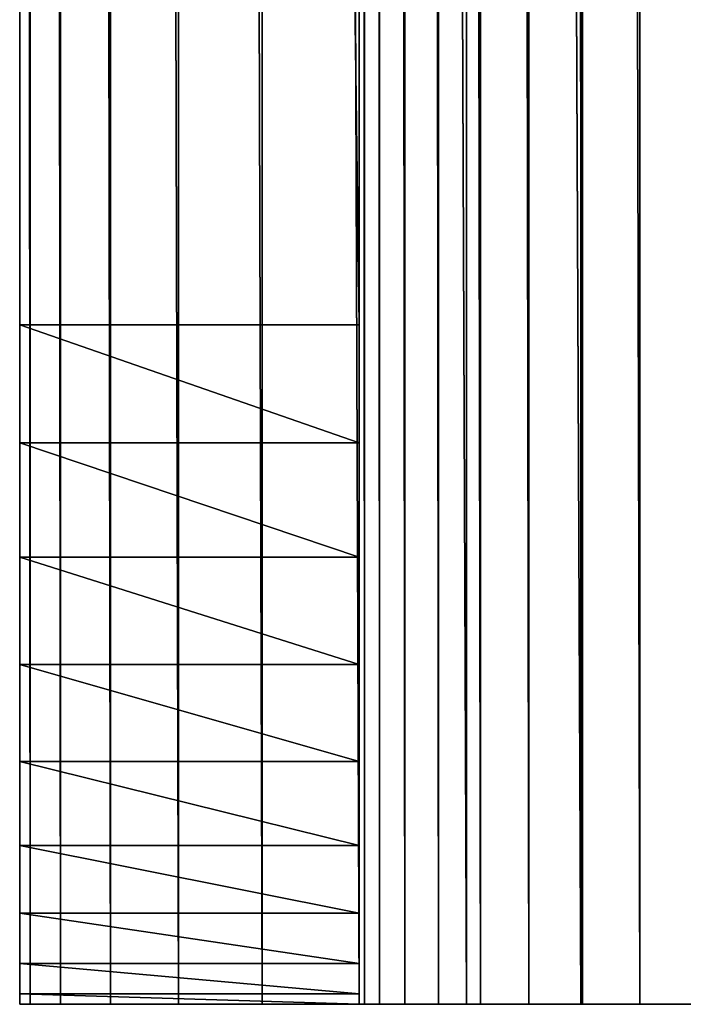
# Model space of a CAD drawing. Header units: centimetres. Extents: x 0.2 to 40.2, y 0.1 to 25.1.
# Tile 5 of 256: x 0.2 to 0.395, y 0.325 to 0.615. Entities that reach past the tile are written whole.
import ezdxf

# ---------------------------------------------------------------- set-up
doc = ezdxf.new("R2010")
doc.units = ezdxf.units.CM
doc.header["$LTSCALE"] = 2.54
doc.layers.get('0').update_dxf_attribs({"true_color": 0xff5454})

# ---------------------------------------------------------------- blocks, each defined once
blk = doc.blocks.new('P__ka _azienkowa 40cm.STL')
at = {"color": 0}
for p, q in [((0.2, 8.125, 11.73), (0.20304, 0.325, 11.76473)), ((0.2, 8.125, 11.73), (0.20304, 0.325, 11.76473)), ((0.2, 8.125, 11.73), (0.2, 0.325, 11.73)), ((0.2, 8.125, 11.73), (0.2, 0.325, 11.73)), ((0.2, 8.125, 11.73), (0.2, 0.525, 3.23)), ((0.2, 8.125, 11.73), (0.2, 0.525, 3.23)), ((0.2, 8.125, 3.43), (0.2, 0.525, 3.23)), ((0.2, 8.125, 3.43), (0.2, 0.525, 3.23)), ((0.20304, 8.125, 11.76473), (0.21206, 0.325, 11.7984)), ((0.20304, 8.125, 11.76473), (0.21206, 0.325, 11.7984)), ((0.20304, 8.125, 11.76473), (0.20304, 0.325, 11.76473)), ((0.20304, 8.125, 11.76473), (0.20304, 0.325, 11.76473)), ((0.21206, 8.125, 11.7984), (0.22679, 0.325, 11.83)), ((0.21206, 8.125, 11.7984), (0.22679, 0.325, 11.83)), ((0.21206, 8.125, 11.7984), (0.21206, 0.325, 11.7984)), ((0.21206, 8.125, 11.7984), (0.21206, 0.325, 11.7984)), ((0.22679, 8.125, 11.83), (0.24679, 0.325, 11.85856)), ((0.22679, 8.125, 11.83), (0.24679, 0.325, 11.85856)), ((0.22679, 8.125, 11.83), (0.22679, 0.325, 11.83)), ((0.22679, 8.125, 11.83), (0.22679, 0.325, 11.83)), ((0.24679, 8.125, 11.85856), (0.27144, 0.325, 11.88321)), ((0.24679, 8.125, 11.85856), (0.27144, 0.325, 11.88321)), ((0.24679, 8.125, 11.85856), (0.24679, 0.325, 11.85856)), ((0.24679, 8.125, 11.85856), (0.24679, 0.325, 11.85856)), ((0.27144, 8.125, 11.88321), (0.3, 0.325, 11.90321)), ((0.27144, 8.125, 11.88321), (0.3, 0.325, 11.90321)), ((0.27144, 8.125, 11.88321), (0.27144, 0.325, 11.88321)), ((0.27144, 8.125, 11.88321), (0.27144, 0.325, 11.88321)), ((0.3, 8.125, 11.90321), (0.3316, 0.325, 11.91794)), ((0.3, 8.125, 11.90321), (0.3316, 0.325, 11.91794)), ((0.3, 8.125, 11.90321), (0.3, 0.325, 11.90321)), ((0.3, 8.125, 11.90321), (0.3, 0.325, 11.90321)), ((0.3, 0.325, 11.73), (0.3, 8.125, 11.73)), ((0.3, 8.125, 11.73), (0.30152, 0.325, 11.74736)), ((0.3, 8.125, 11.73), (0.30152, 0.325, 11.74736)), ((0.3, 0.525, 3.23), (0.3, 8.125, 11.73)), ((0.3, 0.325, 11.73), (0.3, 8.125, 11.73)), ((0.3, 0.525, 3.23), (0.3, 8.125, 11.73)), ((0.30152, 8.125, 11.74736), (0.30152, 0.325, 11.74736)), ((0.30152, 8.125, 11.74736), (0.30152, 0.325, 11.74736)), ((0.30152, 8.125, 11.74736), (0.30603, 0.325, 11.7642)), ((0.30152, 8.125, 11.74736), (0.30603, 0.325, 11.7642)), ((0.30603, 8.125, 11.7642), (0.30603, 0.325, 11.7642)), ((0.30603, 8.125, 11.7642), (0.30603, 0.325, 11.7642)), ((0.30603, 8.125, 11.7642), (0.3134, 0.325, 11.78)), ((0.30603, 8.125, 11.7642), (0.3134, 0.325, 11.78)), ((0.3134, 8.125, 11.78), (0.3134, 0.325, 11.78)), ((0.3134, 8.125, 11.78), (0.3134, 0.325, 11.78)), ((0.3134, 8.125, 11.78), (0.3234, 0.325, 11.79428)), ((0.3134, 8.125, 11.78), (0.3234, 0.325, 11.79428)), ((0.3234, 8.125, 11.79428), (0.3234, 0.325, 11.79428)), ((0.3234, 8.125, 11.79428), (0.3234, 0.325, 11.79428)), ((0.3234, 8.125, 11.79428), (0.33572, 0.325, 11.8066)), ((0.3234, 8.125, 11.79428), (0.33572, 0.325, 11.8066)), ((0.3316, 8.125, 11.91794), (0.36527, 0.325, 11.92696)), ((0.3316, 8.125, 11.91794), (0.36527, 0.325, 11.92696)), ((0.3316, 8.125, 11.91794), (0.3316, 0.325, 11.91794)), ((0.3316, 8.125, 11.91794), (0.3316, 0.325, 11.91794)), ((0.33572, 8.125, 11.8066), (0.33572, 0.325, 11.8066)), ((0.33572, 8.125, 11.8066), (0.33572, 0.325, 11.8066)), ((0.33572, 8.125, 11.8066), (0.35, 0.325, 11.8166)), ((0.33572, 8.125, 11.8066), (0.35, 0.325, 11.8166)), ((0.35, 8.125, 11.8166), (0.35, 0.325, 11.8166)), ((0.35, 8.125, 11.8166), (0.35, 0.325, 11.8166)), ((0.35, 8.125, 11.8166), (0.3658, 0.325, 11.82397)), ((0.35, 8.125, 11.8166), (0.3658, 0.325, 11.82397)), ((0.36527, 8.125, 11.92696), (0.36527, 0.325, 11.92696)), ((0.36527, 8.125, 11.92696), (0.36527, 0.325, 11.92696)), ((0.3658, 8.125, 11.82397), (0.3658, 0.325, 11.82397)), ((0.3658, 8.125, 11.82397), (0.3658, 0.325, 11.82397)), ((0.3658, 8.125, 11.82397), (0.38263, 0.325, 11.82848)), ((0.3658, 8.125, 11.82397), (0.38263, 0.325, 11.82848)), ((0.38263, 8.125, 11.82848), (0.38263, 0.325, 11.82848)), ((0.38263, 8.125, 11.82848), (0.38263, 0.325, 11.82848)), ((0.2, 7.925, 3.23), (0.2, 0.525, 3.23)), ((0.2, 7.925, 3.23), (0.2, 0.525, 3.23)), ((0.2, 7.925, 3.23), (0.3, 0.525, 3.23)), ((0.2, 7.925, 3.23), (0.3, 0.525, 3.23)), ((0.3, 0.525, 3.23), (0.3, 7.925, 3.23)), ((0.3, 0.525, 3.23), (0.3, 7.925, 3.23)), ((0.2, 0.325, 11.73), (0.2, 0.525, 3.23)), ((0.2, 0.525, 3.23), (0.2, 0.325, 3.43)), ((0.2, 0.35179, 3.33), (0.2, 0.525, 3.23)), ((0.2, 0.525, 3.23), (0.2, 0.37179, 3.30144)), ((0.2, 0.325, 11.73), (0.2, 0.525, 3.23)), ((0.2, 0.33706, 3.3616), (0.2, 0.525, 3.23)), ((0.2, 0.35179, 3.33), (0.2, 0.525, 3.23)), ((0.2, 0.33706, 3.3616), (0.2, 0.525, 3.23)), ((0.2, 0.32804, 3.39527), (0.2, 0.525, 3.23)), ((0.2, 0.32804, 3.39527), (0.2, 0.525, 3.23)), ((0.2, 0.525, 3.23), (0.2, 0.325, 3.43)), ((0.2, 0.525, 3.23), (0.2, 0.37179, 3.30144)), ((0.2, 0.525, 3.23), (0.2, 0.39644, 3.27679)), ((0.2, 0.525, 3.23), (0.2, 0.39644, 3.27679)), ((0.2, 0.525, 3.23), (0.2, 0.49027, 3.23304)), ((0.3, 0.525, 3.23), (0.2, 0.525, 3.23)), ((0.3, 0.525, 3.23), (0.2, 0.525, 3.23)), ((0.3, 0.49027, 3.23304), (0.2, 0.525, 3.23)), ((0.3, 0.49027, 3.23304), (0.2, 0.525, 3.23)), ((0.2, 0.525, 3.23), (0.2, 0.49027, 3.23304)), ((0.3, 0.325, 11.73), (0.3, 0.525, 3.23)), ((0.3, 0.325, 3.43), (0.3, 0.525, 3.23)), ((0.3, 0.325, 11.73), (0.3, 0.525, 3.23)), ((0.3, 0.325, 3.43), (0.3, 0.525, 3.23)), ((0.3, 0.32804, 3.39527), (0.3, 0.525, 3.23)), ((0.3, 0.32804, 3.39527), (0.3, 0.525, 3.23)), ((0.3, 0.33706, 3.3616), (0.3, 0.525, 3.23)), ((0.3, 0.35179, 3.33), (0.3, 0.525, 3.23)), ((0.3, 0.33706, 3.3616), (0.3, 0.525, 3.23)), ((0.3, 0.35179, 3.33), (0.3, 0.525, 3.23)), ((0.3, 0.37179, 3.30144), (0.3, 0.525, 3.23)), ((0.3, 0.37179, 3.30144), (0.3, 0.525, 3.23)), ((0.3, 0.39644, 3.27679), (0.3, 0.525, 3.23)), ((0.3, 0.425, 3.25679), (0.3, 0.525, 3.23)), ((0.3, 0.39644, 3.27679), (0.3, 0.525, 3.23)), ((0.3, 0.425, 3.25679), (0.3, 0.525, 3.23)), ((0.3, 0.4566, 3.24206), (0.3, 0.525, 3.23)), ((0.3, 0.4566, 3.24206), (0.3, 0.525, 3.23)), ((0.3, 0.49027, 3.23304), (0.3, 0.525, 3.23)), ((0.3, 0.49027, 3.23304), (0.3, 0.525, 3.23)), ((0.2, 0.49027, 3.23304), (0.2, 0.39644, 3.27679)), ((0.2, 0.49027, 3.23304), (0.2, 0.39644, 3.27679)), ((0.2, 0.49027, 3.23304), (0.2, 0.4566, 3.24206)), ((0.3, 0.49027, 3.23304), (0.2, 0.49027, 3.23304)), ((0.3, 0.49027, 3.23304), (0.2, 0.49027, 3.23304)), ((0.3, 0.4566, 3.24206), (0.2, 0.49027, 3.23304)), ((0.3, 0.4566, 3.24206), (0.2, 0.49027, 3.23304)), ((0.2, 0.49027, 3.23304), (0.2, 0.4566, 3.24206)), ((0.3, 0.4566, 3.24206), (0.3, 0.49027, 3.23304)), ((0.3, 0.4566, 3.24206), (0.3, 0.49027, 3.23304)), ((0.2, 0.4566, 3.24206), (0.2, 0.425, 3.25679)), ((0.2, 0.39644, 3.27679), (0.2, 0.4566, 3.24206)), ((0.2, 0.39644, 3.27679), (0.2, 0.4566, 3.24206)), ((0.3, 0.4566, 3.24206), (0.2, 0.4566, 3.24206)), ((0.3, 0.4566, 3.24206), (0.2, 0.4566, 3.24206)), ((0.3, 0.425, 3.25679), (0.2, 0.4566, 3.24206)), ((0.3, 0.425, 3.25679), (0.2, 0.4566, 3.24206)), ((0.2, 0.4566, 3.24206), (0.2, 0.425, 3.25679)), ((0.3, 0.425, 3.25679), (0.3, 0.4566, 3.24206)), ((0.3, 0.425, 3.25679), (0.3, 0.4566, 3.24206)), ((0.2, 0.425, 3.25679), (0.2, 0.39644, 3.27679)), ((0.3, 0.425, 3.25679), (0.2, 0.425, 3.25679)), ((0.3, 0.425, 3.25679), (0.2, 0.425, 3.25679)), ((0.3, 0.39644, 3.27679), (0.2, 0.425, 3.25679)), ((0.3, 0.39644, 3.27679), (0.2, 0.425, 3.25679)), ((0.2, 0.425, 3.25679), (0.2, 0.39644, 3.27679)), ((0.3, 0.39644, 3.27679), (0.3, 0.425, 3.25679)), ((0.3, 0.39644, 3.27679), (0.3, 0.425, 3.25679)), ((0.2, 0.39644, 3.27679), (0.2, 0.37179, 3.30144)), ((0.3, 0.39644, 3.27679), (0.2, 0.39644, 3.27679)), ((0.3, 0.39644, 3.27679), (0.2, 0.39644, 3.27679)), ((0.3, 0.37179, 3.30144), (0.2, 0.39644, 3.27679)), ((0.3, 0.37179, 3.30144), (0.2, 0.39644, 3.27679)), ((0.2, 0.39644, 3.27679), (0.2, 0.37179, 3.30144)), ((0.3, 0.37179, 3.30144), (0.3, 0.39644, 3.27679)), ((0.3, 0.37179, 3.30144), (0.3, 0.39644, 3.27679)), ((0.2, 0.37179, 3.30144), (0.2, 0.35179, 3.33)), ((0.3, 0.37179, 3.30144), (0.2, 0.37179, 3.30144)), ((0.3, 0.37179, 3.30144), (0.2, 0.37179, 3.30144)), ((0.3, 0.35179, 3.33), (0.2, 0.37179, 3.30144)), ((0.3, 0.35179, 3.33), (0.2, 0.37179, 3.30144)), ((0.2, 0.37179, 3.30144), (0.2, 0.35179, 3.33)), ((0.3, 0.35179, 3.33), (0.3, 0.37179, 3.30144)), ((0.3, 0.35179, 3.33), (0.3, 0.37179, 3.30144)), ((0.2, 0.35179, 3.33), (0.2, 0.33706, 3.3616)), ((0.3, 0.35179, 3.33), (0.2, 0.35179, 3.33)), ((0.3, 0.35179, 3.33), (0.2, 0.35179, 3.33)), ((0.3, 0.33706, 3.3616), (0.2, 0.35179, 3.33)), ((0.3, 0.33706, 3.3616), (0.2, 0.35179, 3.33)), ((0.2, 0.35179, 3.33), (0.2, 0.33706, 3.3616)), ((0.3, 0.33706, 3.3616), (0.3, 0.35179, 3.33)), ((0.3, 0.33706, 3.3616), (0.3, 0.35179, 3.33)), ((0.2, 0.33706, 3.3616), (0.2, 0.32804, 3.39527)), ((0.3, 0.33706, 3.3616), (0.2, 0.33706, 3.3616)), ((0.3, 0.33706, 3.3616), (0.2, 0.33706, 3.3616)), ((0.3, 0.32804, 3.39527), (0.2, 0.33706, 3.3616)), ((0.3, 0.32804, 3.39527), (0.2, 0.33706, 3.3616)), ((0.2, 0.33706, 3.3616), (0.2, 0.32804, 3.39527)), ((0.3, 0.32804, 3.39527), (0.3, 0.33706, 3.3616)), ((0.3, 0.32804, 3.39527), (0.3, 0.33706, 3.3616)), ((0.2, 0.32804, 3.39527), (0.2, 0.325, 3.43)), ((0.3, 0.32804, 3.39527), (0.2, 0.32804, 3.39527)), ((0.3, 0.32804, 3.39527), (0.2, 0.32804, 3.39527)), ((0.3, 0.325, 3.43), (0.2, 0.32804, 3.39527)), ((0.3, 0.325, 3.43), (0.2, 0.32804, 3.39527)), ((0.2, 0.32804, 3.39527), (0.2, 0.325, 3.43)), ((0.3, 0.325, 3.43), (0.3, 0.32804, 3.39527)), ((0.3, 0.325, 3.43), (0.3, 0.32804, 3.39527)), ((0.20304, 0.325, 11.76473), (0.2, 0.325, 11.73)), ((0.2, 0.325, 11.73), (0.3, 0.325, 11.73)), ((0.20304, 0.325, 11.76473), (0.2, 0.325, 11.73)), ((0.3, 0.325, 11.73), (0.2, 0.325, 3.43)), ((0.2, 0.325, 3.43), (0.3, 0.325, 3.43)), ((0.3, 0.325, 11.73), (0.2, 0.325, 3.43)), ((0.2, 0.325, 11.73), (0.3, 0.325, 11.73)), ((0.2, 0.325, 11.73), (0.2, 0.325, 3.43)), ((0.2, 0.325, 11.73), (0.2, 0.325, 3.43)), ((0.2, 0.325, 3.43), (0.3, 0.325, 3.43)), ((0.21206, 0.325, 11.7984), (0.20304, 0.325, 11.76473)), ((0.20304, 0.325, 11.76473), (0.30152, 0.325, 11.74736)), ((0.20304, 0.325, 11.76473), (0.30152, 0.325, 11.74736)), ((0.20304, 0.325, 11.76473), (0.3, 0.325, 11.73)), ((0.20304, 0.325, 11.76473), (0.3, 0.325, 11.73)), ((0.21206, 0.325, 11.7984), (0.20304, 0.325, 11.76473)), ((0.22679, 0.325, 11.83), (0.21206, 0.325, 11.7984)), ((0.21206, 0.325, 11.7984), (0.30603, 0.325, 11.7642)), ((0.21206, 0.325, 11.7984), (0.30603, 0.325, 11.7642)), ((0.21206, 0.325, 11.7984), (0.30152, 0.325, 11.74736)), ((0.21206, 0.325, 11.7984), (0.30152, 0.325, 11.74736)), ((0.22679, 0.325, 11.83), (0.21206, 0.325, 11.7984)), ((0.24679, 0.325, 11.85856), (0.22679, 0.325, 11.83)), ((0.22679, 0.325, 11.83), (0.3134, 0.325, 11.78)), ((0.22679, 0.325, 11.83), (0.3134, 0.325, 11.78)), ((0.22679, 0.325, 11.83), (0.30603, 0.325, 11.7642)), ((0.22679, 0.325, 11.83), (0.30603, 0.325, 11.7642)), ((0.24679, 0.325, 11.85856), (0.22679, 0.325, 11.83)), ((0.27144, 0.325, 11.88321), (0.24679, 0.325, 11.85856)), ((0.24679, 0.325, 11.85856), (0.3234, 0.325, 11.79428)), ((0.24679, 0.325, 11.85856), (0.3234, 0.325, 11.79428)), ((0.24679, 0.325, 11.85856), (0.3134, 0.325, 11.78)), ((0.24679, 0.325, 11.85856), (0.3134, 0.325, 11.78)), ((0.27144, 0.325, 11.88321), (0.24679, 0.325, 11.85856)), ((0.3, 0.325, 11.90321), (0.27144, 0.325, 11.88321)), ((0.27144, 0.325, 11.88321), (0.33572, 0.325, 11.8066)), ((0.27144, 0.325, 11.88321), (0.33572, 0.325, 11.8066)), ((0.27144, 0.325, 11.88321), (0.3234, 0.325, 11.79428)), ((0.27144, 0.325, 11.88321), (0.3234, 0.325, 11.79428)), ((0.3, 0.325, 11.90321), (0.27144, 0.325, 11.88321)), ((0.3316, 0.325, 11.91794), (0.3, 0.325, 11.90321)), ((0.3, 0.325, 11.90321), (0.35, 0.325, 11.8166)), ((0.3, 0.325, 11.90321), (0.35, 0.325, 11.8166)), ((0.3, 0.325, 11.90321), (0.33572, 0.325, 11.8066)), ((0.3, 0.325, 11.90321), (0.33572, 0.325, 11.8066)), ((0.3, 0.325, 11.73), (0.30152, 0.325, 11.74736)), ((0.3316, 0.325, 11.91794), (0.3, 0.325, 11.90321)), ((0.3, 0.325, 11.73), (0.30152, 0.325, 11.74736)), ((0.3, 0.325, 3.43), (0.3, 0.325, 11.73)), ((0.3, 0.325, 3.43), (0.3, 0.325, 11.73)), ((0.30152, 0.325, 11.74736), (0.30603, 0.325, 11.7642)), ((0.30152, 0.325, 11.74736), (0.30603, 0.325, 11.7642)), ((0.30603, 0.325, 11.7642), (0.3134, 0.325, 11.78)), ((0.30603, 0.325, 11.7642), (0.3134, 0.325, 11.78)), ((0.3134, 0.325, 11.78), (0.3234, 0.325, 11.79428)), ((0.3134, 0.325, 11.78), (0.3234, 0.325, 11.79428)), ((0.3234, 0.325, 11.79428), (0.33572, 0.325, 11.8066)), ((0.3234, 0.325, 11.79428), (0.33572, 0.325, 11.8066)), ((0.36527, 0.325, 11.92696), (0.3316, 0.325, 11.91794)), ((0.3316, 0.325, 11.91794), (0.3658, 0.325, 11.82397)), ((0.3316, 0.325, 11.91794), (0.3658, 0.325, 11.82397)), ((0.3316, 0.325, 11.91794), (0.35, 0.325, 11.8166)), ((0.3316, 0.325, 11.91794), (0.35, 0.325, 11.8166)), ((0.36527, 0.325, 11.92696), (0.3316, 0.325, 11.91794)), ((0.33572, 0.325, 11.8066), (0.35, 0.325, 11.8166)), ((0.33572, 0.325, 11.8066), (0.35, 0.325, 11.8166)), ((0.35, 0.325, 11.8166), (0.3658, 0.325, 11.82397)), ((0.35, 0.325, 11.8166), (0.3658, 0.325, 11.82397)), ((0.4, 0.325, 11.93), (0.36527, 0.325, 11.92696)), ((0.36527, 0.325, 11.92696), (0.38263, 0.325, 11.82848)), ((0.36527, 0.325, 11.92696), (0.38263, 0.325, 11.82848)), ((0.36527, 0.325, 11.92696), (0.3658, 0.325, 11.82397)), ((0.36527, 0.325, 11.92696), (0.3658, 0.325, 11.82397)), ((0.4, 0.325, 11.93), (0.36527, 0.325, 11.92696)), ((0.3658, 0.325, 11.82397), (0.38263, 0.325, 11.82848)), ((0.3658, 0.325, 11.82397), (0.38263, 0.325, 11.82848)), ((0.4, 0.325, 11.93), (0.38263, 0.325, 11.82848)), ((0.38263, 0.325, 11.82848), (0.4, 0.325, 11.83)), ((0.4, 0.325, 11.93), (0.38263, 0.325, 11.82848)), ((0.38263, 0.325, 11.82848), (0.4, 0.325, 11.83))]:
    blk.add_line(p, q, dxfattribs=at)
mesh = blk.add_polyface(dxfattribs=at)
corners = [(0.2, 8.125, 11.73), (0.20304, 0.325, 11.76473), (0.20304, 8.125, 11.76473)]
mesh.append_faces([[corners[k] for k in face] for face in [(0, 1, 2)]], dxfattribs={"color": 0})
mesh = blk.add_polyface(dxfattribs=at)
corners = [(0.2, 8.125, 11.73), (0.2, 0.325, 11.73), (0.20304, 0.325, 11.76473)]
mesh.append_faces([[corners[k] for k in face] for face in [(0, 1, 2)]], dxfattribs={"color": 0})
mesh = blk.add_polyface(dxfattribs=at)
corners = [(0.2, 8.125, 11.73), (0.2, 0.525, 3.23), (0.2, 0.325, 11.73)]
mesh.append_faces([[corners[k] for k in face] for face in [(0, 1, 2)]], dxfattribs={"color": 0})
mesh = blk.add_polyface(dxfattribs=at)
corners = [(0.2, 8.125, 3.43), (0.2, 0.525, 3.23), (0.2, 8.125, 11.73)]
mesh.append_faces([[corners[k] for k in face] for face in [(0, 1, 2)]], dxfattribs={"color": 0})
mesh = blk.add_polyface(dxfattribs=at)
corners = [(0.2, 8.125, 3.43), (0.2, 7.925, 3.23), (0.2, 0.525, 3.23)]
mesh.append_faces([[corners[k] for k in face] for face in [(0, 1, 2)]], dxfattribs={"color": 0})
mesh = blk.add_polyface(dxfattribs=at)
corners = [(0.20304, 8.125, 11.76473), (0.21206, 0.325, 11.7984), (0.21206, 8.125, 11.7984)]
mesh.append_faces([[corners[k] for k in face] for face in [(0, 1, 2)]], dxfattribs={"color": 0})
mesh = blk.add_polyface(dxfattribs=at)
corners = [(0.20304, 8.125, 11.76473), (0.20304, 0.325, 11.76473), (0.21206, 0.325, 11.7984)]
mesh.append_faces([[corners[k] for k in face] for face in [(0, 1, 2)]], dxfattribs={"color": 0})
mesh = blk.add_polyface(dxfattribs=at)
corners = [(0.21206, 8.125, 11.7984), (0.22679, 0.325, 11.83), (0.22679, 8.125, 11.83)]
mesh.append_faces([[corners[k] for k in face] for face in [(0, 1, 2)]], dxfattribs={"color": 0})
mesh = blk.add_polyface(dxfattribs=at)
corners = [(0.21206, 8.125, 11.7984), (0.21206, 0.325, 11.7984), (0.22679, 0.325, 11.83)]
mesh.append_faces([[corners[k] for k in face] for face in [(0, 1, 2)]], dxfattribs={"color": 0})
mesh = blk.add_polyface(dxfattribs=at)
corners = [(0.22679, 8.125, 11.83), (0.24679, 0.325, 11.85856), (0.24679, 8.125, 11.85856)]
mesh.append_faces([[corners[k] for k in face] for face in [(0, 1, 2)]], dxfattribs={"color": 0})
mesh = blk.add_polyface(dxfattribs=at)
corners = [(0.22679, 8.125, 11.83), (0.22679, 0.325, 11.83), (0.24679, 0.325, 11.85856)]
mesh.append_faces([[corners[k] for k in face] for face in [(0, 1, 2)]], dxfattribs={"color": 0})
mesh = blk.add_polyface(dxfattribs=at)
corners = [(0.24679, 8.125, 11.85856), (0.27144, 0.325, 11.88321), (0.27144, 8.125, 11.88321)]
mesh.append_faces([[corners[k] for k in face] for face in [(0, 1, 2)]], dxfattribs={"color": 0})
mesh = blk.add_polyface(dxfattribs=at)
corners = [(0.24679, 8.125, 11.85856), (0.24679, 0.325, 11.85856), (0.27144, 0.325, 11.88321)]
mesh.append_faces([[corners[k] for k in face] for face in [(0, 1, 2)]], dxfattribs={"color": 0})
mesh = blk.add_polyface(dxfattribs=at)
corners = [(0.3, 8.125, 11.90321), (0.27144, 8.125, 11.88321), (0.3, 0.325, 11.90321)]
mesh.append_faces([[corners[k] for k in face] for face in [(0, 1, 2)]], dxfattribs={"color": 0})
mesh = blk.add_polyface(dxfattribs=at)
corners = [(0.3, 0.325, 11.90321), (0.27144, 8.125, 11.88321), (0.27144, 0.325, 11.88321)]
mesh.append_faces([[corners[k] for k in face] for face in [(0, 1, 2)]], dxfattribs={"color": 0})
mesh = blk.add_polyface(dxfattribs=at)
corners = [(0.3316, 8.125, 11.91794), (0.3, 8.125, 11.90321), (0.3316, 0.325, 11.91794)]
mesh.append_faces([[corners[k] for k in face] for face in [(0, 1, 2)]], dxfattribs={"color": 0})
mesh = blk.add_polyface(dxfattribs=at)
corners = [(0.3316, 0.325, 11.91794), (0.3, 8.125, 11.90321), (0.3, 0.325, 11.90321)]
mesh.append_faces([[corners[k] for k in face] for face in [(0, 1, 2)]], dxfattribs={"color": 0})
mesh = blk.add_polyface(dxfattribs=at)
corners = [(0.3, 8.125, 11.73), (0.30152, 0.325, 11.74736), (0.3, 0.325, 11.73)]
mesh.append_faces([[corners[k] for k in face] for face in [(0, 1, 2)]], dxfattribs={"color": 0})
mesh = blk.add_polyface(dxfattribs=at)
corners = [(0.30152, 8.125, 11.74736), (0.30152, 0.325, 11.74736), (0.3, 8.125, 11.73)]
mesh.append_faces([[corners[k] for k in face] for face in [(0, 1, 2)]], dxfattribs={"color": 0})
mesh = blk.add_polyface(dxfattribs=at)
corners = [(0.3, 8.125, 11.73), (0.3, 0.325, 11.73), (0.3, 0.525, 3.23)]
mesh.append_faces([[corners[k] for k in face] for face in [(0, 1, 2)]], dxfattribs={"color": 0})
mesh = blk.add_polyface(dxfattribs=at)
corners = [(0.3, 8.125, 11.73), (0.3, 0.525, 3.23), (0.3, 7.925, 3.23)]
mesh.append_faces([[corners[k] for k in face] for face in [(0, 1, 2)]], dxfattribs={"color": 0})
mesh = blk.add_polyface(dxfattribs=at)
corners = [(0.30152, 8.125, 11.74736), (0.30603, 0.325, 11.7642), (0.30152, 0.325, 11.74736)]
mesh.append_faces([[corners[k] for k in face] for face in [(0, 1, 2)]], dxfattribs={"color": 0})
mesh = blk.add_polyface(dxfattribs=at)
corners = [(0.30603, 8.125, 11.7642), (0.30603, 0.325, 11.7642), (0.30152, 8.125, 11.74736)]
mesh.append_faces([[corners[k] for k in face] for face in [(0, 1, 2)]], dxfattribs={"color": 0})
mesh = blk.add_polyface(dxfattribs=at)
corners = [(0.30603, 8.125, 11.7642), (0.3134, 0.325, 11.78), (0.30603, 0.325, 11.7642)]
mesh.append_faces([[corners[k] for k in face] for face in [(0, 1, 2)]], dxfattribs={"color": 0})
mesh = blk.add_polyface(dxfattribs=at)
corners = [(0.3134, 8.125, 11.78), (0.3134, 0.325, 11.78), (0.30603, 8.125, 11.7642)]
mesh.append_faces([[corners[k] for k in face] for face in [(0, 1, 2)]], dxfattribs={"color": 0})
mesh = blk.add_polyface(dxfattribs=at)
corners = [(0.3134, 8.125, 11.78), (0.3234, 0.325, 11.79428), (0.3134, 0.325, 11.78)]
mesh.append_faces([[corners[k] for k in face] for face in [(0, 1, 2)]], dxfattribs={"color": 0})
mesh = blk.add_polyface(dxfattribs=at)
corners = [(0.3234, 8.125, 11.79428), (0.3234, 0.325, 11.79428), (0.3134, 8.125, 11.78)]
mesh.append_faces([[corners[k] for k in face] for face in [(0, 1, 2)]], dxfattribs={"color": 0})
mesh = blk.add_polyface(dxfattribs=at)
corners = [(0.3234, 8.125, 11.79428), (0.33572, 0.325, 11.8066), (0.3234, 0.325, 11.79428)]
mesh.append_faces([[corners[k] for k in face] for face in [(0, 1, 2)]], dxfattribs={"color": 0})
mesh = blk.add_polyface(dxfattribs=at)
corners = [(0.33572, 8.125, 11.8066), (0.33572, 0.325, 11.8066), (0.3234, 8.125, 11.79428)]
mesh.append_faces([[corners[k] for k in face] for face in [(0, 1, 2)]], dxfattribs={"color": 0})
mesh = blk.add_polyface(dxfattribs=at)
corners = [(0.36527, 8.125, 11.92696), (0.3316, 8.125, 11.91794), (0.36527, 0.325, 11.92696)]
mesh.append_faces([[corners[k] for k in face] for face in [(0, 1, 2)]], dxfattribs={"color": 0})
mesh = blk.add_polyface(dxfattribs=at)
corners = [(0.36527, 0.325, 11.92696), (0.3316, 8.125, 11.91794), (0.3316, 0.325, 11.91794)]
mesh.append_faces([[corners[k] for k in face] for face in [(0, 1, 2)]], dxfattribs={"color": 0})
mesh = blk.add_polyface(dxfattribs=at)
corners = [(0.35, 0.325, 11.8166), (0.33572, 0.325, 11.8066), (0.33572, 8.125, 11.8066)]
mesh.append_faces([[corners[k] for k in face] for face in [(0, 1, 2)]], dxfattribs={"color": 0})
mesh = blk.add_polyface(dxfattribs=at)
corners = [(0.35, 0.325, 11.8166), (0.33572, 8.125, 11.8066), (0.35, 8.125, 11.8166)]
mesh.append_faces([[corners[k] for k in face] for face in [(0, 1, 2)]], dxfattribs={"color": 0})
mesh = blk.add_polyface(dxfattribs=at)
corners = [(0.3658, 0.325, 11.82397), (0.35, 0.325, 11.8166), (0.35, 8.125, 11.8166)]
mesh.append_faces([[corners[k] for k in face] for face in [(0, 1, 2)]], dxfattribs={"color": 0})
mesh = blk.add_polyface(dxfattribs=at)
corners = [(0.3658, 0.325, 11.82397), (0.35, 8.125, 11.8166), (0.3658, 8.125, 11.82397)]
mesh.append_faces([[corners[k] for k in face] for face in [(0, 1, 2)]], dxfattribs={"color": 0})
mesh = blk.add_polyface(dxfattribs=at)
corners = [(0.4, 8.125, 11.93), (0.36527, 8.125, 11.92696), (0.4, 0.325, 11.93)]
mesh.append_faces([[corners[k] for k in face] for face in [(0, 1, 2)]], dxfattribs={"color": 0})
mesh = blk.add_polyface(dxfattribs=at)
corners = [(0.4, 0.325, 11.93), (0.36527, 8.125, 11.92696), (0.36527, 0.325, 11.92696)]
mesh.append_faces([[corners[k] for k in face] for face in [(0, 1, 2)]], dxfattribs={"color": 0})
mesh = blk.add_polyface(dxfattribs=at)
corners = [(0.38263, 0.325, 11.82848), (0.3658, 0.325, 11.82397), (0.3658, 8.125, 11.82397)]
mesh.append_faces([[corners[k] for k in face] for face in [(0, 1, 2)]], dxfattribs={"color": 0})
mesh = blk.add_polyface(dxfattribs=at)
corners = [(0.38263, 0.325, 11.82848), (0.3658, 8.125, 11.82397), (0.38263, 8.125, 11.82848)]
mesh.append_faces([[corners[k] for k in face] for face in [(0, 1, 2)]], dxfattribs={"color": 0})
mesh = blk.add_polyface(dxfattribs=at)
corners = [(0.4, 0.325, 11.83), (0.38263, 0.325, 11.82848), (0.38263, 8.125, 11.82848)]
mesh.append_faces([[corners[k] for k in face] for face in [(0, 1, 2)]], dxfattribs={"color": 0})
mesh = blk.add_polyface(dxfattribs=at)
corners = [(0.4, 0.325, 11.83), (0.38263, 8.125, 11.82848), (0.4, 8.125, 11.83)]
mesh.append_faces([[corners[k] for k in face] for face in [(0, 1, 2)]], dxfattribs={"color": 0})
mesh = blk.add_polyface(dxfattribs=at)
corners = [(0.3, 0.525, 3.23), (0.2, 0.525, 3.23), (0.2, 7.925, 3.23)]
mesh.append_faces([[corners[k] for k in face] for face in [(0, 1, 2)]], dxfattribs={"color": 0})
mesh = blk.add_polyface(dxfattribs=at)
corners = [(0.3, 0.525, 3.23), (0.2, 7.925, 3.23), (0.3, 7.925, 3.23)]
mesh.append_faces([[corners[k] for k in face] for face in [(0, 1, 2)]], dxfattribs={"color": 0})
mesh = blk.add_polyface(dxfattribs=at)
corners = [(0.2, 0.525, 3.23), (0.2, 0.325, 3.43), (0.2, 0.325, 11.73)]
mesh.append_faces([[corners[k] for k in face] for face in [(0, 1, 2)]], dxfattribs={"color": 0})
mesh = blk.add_polyface(dxfattribs=at)
corners = [(0.2, 0.525, 3.23), (0.2, 0.37179, 3.30144), (0.2, 0.35179, 3.33)]
mesh.append_faces([[corners[k] for k in face] for face in [(0, 1, 2)]], dxfattribs={"color": 0})
mesh = blk.add_polyface(dxfattribs=at)
corners = [(0.2, 0.525, 3.23), (0.2, 0.35179, 3.33), (0.2, 0.33706, 3.3616)]
mesh.append_faces([[corners[k] for k in face] for face in [(0, 1, 2)]], dxfattribs={"color": 0})
mesh = blk.add_polyface(dxfattribs=at)
corners = [(0.2, 0.525, 3.23), (0.2, 0.33706, 3.3616), (0.2, 0.32804, 3.39527)]
mesh.append_faces([[corners[k] for k in face] for face in [(0, 1, 2)]], dxfattribs={"color": 0})
mesh = blk.add_polyface(dxfattribs=at)
corners = [(0.2, 0.525, 3.23), (0.2, 0.32804, 3.39527), (0.2, 0.325, 3.43)]
mesh.append_faces([[corners[k] for k in face] for face in [(0, 1, 2)]], dxfattribs={"color": 0})
mesh = blk.add_polyface(dxfattribs=at)
corners = [(0.2, 0.525, 3.23), (0.2, 0.39644, 3.27679), (0.2, 0.37179, 3.30144)]
mesh.append_faces([[corners[k] for k in face] for face in [(0, 1, 2)]], dxfattribs={"color": 0})
mesh = blk.add_polyface(dxfattribs=at)
corners = [(0.2, 0.525, 3.23), (0.2, 0.49027, 3.23304), (0.2, 0.39644, 3.27679)]
mesh.append_faces([[corners[k] for k in face] for face in [(0, 1, 2)]], dxfattribs={"color": 0})
mesh = blk.add_polyface(dxfattribs=at)
corners = [(0.3, 0.49027, 3.23304), (0.2, 0.525, 3.23), (0.3, 0.525, 3.23)]
mesh.append_faces([[corners[k] for k in face] for face in [(0, 1, 2)]], dxfattribs={"color": 0})
mesh = blk.add_polyface(dxfattribs=at)
corners = [(0.3, 0.49027, 3.23304), (0.2, 0.49027, 3.23304), (0.2, 0.525, 3.23)]
mesh.append_faces([[corners[k] for k in face] for face in [(0, 1, 2)]], dxfattribs={"color": 0})
mesh = blk.add_polyface(dxfattribs=at)
corners = [(0.3, 0.525, 3.23), (0.3, 0.325, 11.73), (0.3, 0.325, 3.43)]
mesh.append_faces([[corners[k] for k in face] for face in [(0, 1, 2)]], dxfattribs={"color": 0})
mesh = blk.add_polyface(dxfattribs=at)
corners = [(0.3, 0.525, 3.23), (0.3, 0.325, 3.43), (0.3, 0.32804, 3.39527)]
mesh.append_faces([[corners[k] for k in face] for face in [(0, 1, 2)]], dxfattribs={"color": 0})
mesh = blk.add_polyface(dxfattribs=at)
corners = [(0.3, 0.525, 3.23), (0.3, 0.32804, 3.39527), (0.3, 0.33706, 3.3616)]
mesh.append_faces([[corners[k] for k in face] for face in [(0, 1, 2)]], dxfattribs={"color": 0})
mesh = blk.add_polyface(dxfattribs=at)
corners = [(0.3, 0.525, 3.23), (0.3, 0.33706, 3.3616), (0.3, 0.35179, 3.33)]
mesh.append_faces([[corners[k] for k in face] for face in [(0, 1, 2)]], dxfattribs={"color": 0})
mesh = blk.add_polyface(dxfattribs=at)
corners = [(0.3, 0.525, 3.23), (0.3, 0.35179, 3.33), (0.3, 0.37179, 3.30144)]
mesh.append_faces([[corners[k] for k in face] for face in [(0, 1, 2)]], dxfattribs={"color": 0})
mesh = blk.add_polyface(dxfattribs=at)
corners = [(0.3, 0.525, 3.23), (0.3, 0.37179, 3.30144), (0.3, 0.39644, 3.27679)]
mesh.append_faces([[corners[k] for k in face] for face in [(0, 1, 2)]], dxfattribs={"color": 0})
mesh = blk.add_polyface(dxfattribs=at)
corners = [(0.3, 0.525, 3.23), (0.3, 0.39644, 3.27679), (0.3, 0.425, 3.25679)]
mesh.append_faces([[corners[k] for k in face] for face in [(0, 1, 2)]], dxfattribs={"color": 0})
mesh = blk.add_polyface(dxfattribs=at)
corners = [(0.3, 0.525, 3.23), (0.3, 0.425, 3.25679), (0.3, 0.4566, 3.24206)]
mesh.append_faces([[corners[k] for k in face] for face in [(0, 1, 2)]], dxfattribs={"color": 0})
mesh = blk.add_polyface(dxfattribs=at)
corners = [(0.3, 0.525, 3.23), (0.3, 0.4566, 3.24206), (0.3, 0.49027, 3.23304)]
mesh.append_faces([[corners[k] for k in face] for face in [(0, 1, 2)]], dxfattribs={"color": 0})
mesh = blk.add_polyface(dxfattribs=at)
corners = [(0.2, 0.49027, 3.23304), (0.2, 0.4566, 3.24206), (0.2, 0.39644, 3.27679)]
mesh.append_faces([[corners[k] for k in face] for face in [(0, 1, 2)]], dxfattribs={"color": 0})
mesh = blk.add_polyface(dxfattribs=at)
corners = [(0.3, 0.4566, 3.24206), (0.2, 0.49027, 3.23304), (0.3, 0.49027, 3.23304)]
mesh.append_faces([[corners[k] for k in face] for face in [(0, 1, 2)]], dxfattribs={"color": 0})
mesh = blk.add_polyface(dxfattribs=at)
corners = [(0.3, 0.4566, 3.24206), (0.2, 0.4566, 3.24206), (0.2, 0.49027, 3.23304)]
mesh.append_faces([[corners[k] for k in face] for face in [(0, 1, 2)]], dxfattribs={"color": 0})
mesh = blk.add_polyface(dxfattribs=at)
corners = [(0.2, 0.4566, 3.24206), (0.2, 0.425, 3.25679), (0.2, 0.39644, 3.27679)]
mesh.append_faces([[corners[k] for k in face] for face in [(0, 1, 2)]], dxfattribs={"color": 0})
mesh = blk.add_polyface(dxfattribs=at)
corners = [(0.3, 0.425, 3.25679), (0.2, 0.4566, 3.24206), (0.3, 0.4566, 3.24206)]
mesh.append_faces([[corners[k] for k in face] for face in [(0, 1, 2)]], dxfattribs={"color": 0})
mesh = blk.add_polyface(dxfattribs=at)
corners = [(0.3, 0.425, 3.25679), (0.2, 0.425, 3.25679), (0.2, 0.4566, 3.24206)]
mesh.append_faces([[corners[k] for k in face] for face in [(0, 1, 2)]], dxfattribs={"color": 0})
mesh = blk.add_polyface(dxfattribs=at)
corners = [(0.3, 0.39644, 3.27679), (0.2, 0.425, 3.25679), (0.3, 0.425, 3.25679)]
mesh.append_faces([[corners[k] for k in face] for face in [(0, 1, 2)]], dxfattribs={"color": 0})
mesh = blk.add_polyface(dxfattribs=at)
corners = [(0.3, 0.39644, 3.27679), (0.2, 0.39644, 3.27679), (0.2, 0.425, 3.25679)]
mesh.append_faces([[corners[k] for k in face] for face in [(0, 1, 2)]], dxfattribs={"color": 0})
mesh = blk.add_polyface(dxfattribs=at)
corners = [(0.3, 0.37179, 3.30144), (0.2, 0.39644, 3.27679), (0.3, 0.39644, 3.27679)]
mesh.append_faces([[corners[k] for k in face] for face in [(0, 1, 2)]], dxfattribs={"color": 0})
mesh = blk.add_polyface(dxfattribs=at)
corners = [(0.3, 0.37179, 3.30144), (0.2, 0.37179, 3.30144), (0.2, 0.39644, 3.27679)]
mesh.append_faces([[corners[k] for k in face] for face in [(0, 1, 2)]], dxfattribs={"color": 0})
mesh = blk.add_polyface(dxfattribs=at)
corners = [(0.3, 0.35179, 3.33), (0.2, 0.37179, 3.30144), (0.3, 0.37179, 3.30144)]
mesh.append_faces([[corners[k] for k in face] for face in [(0, 1, 2)]], dxfattribs={"color": 0})
mesh = blk.add_polyface(dxfattribs=at)
corners = [(0.2, 0.35179, 3.33), (0.2, 0.37179, 3.30144), (0.3, 0.35179, 3.33)]
mesh.append_faces([[corners[k] for k in face] for face in [(0, 1, 2)]], dxfattribs={"color": 0})
mesh = blk.add_polyface(dxfattribs=at)
corners = [(0.3, 0.33706, 3.3616), (0.2, 0.35179, 3.33), (0.3, 0.35179, 3.33)]
mesh.append_faces([[corners[k] for k in face] for face in [(0, 1, 2)]], dxfattribs={"color": 0})
mesh = blk.add_polyface(dxfattribs=at)
corners = [(0.2, 0.33706, 3.3616), (0.2, 0.35179, 3.33), (0.3, 0.33706, 3.3616)]
mesh.append_faces([[corners[k] for k in face] for face in [(0, 1, 2)]], dxfattribs={"color": 0})
mesh = blk.add_polyface(dxfattribs=at)
corners = [(0.3, 0.32804, 3.39527), (0.2, 0.33706, 3.3616), (0.3, 0.33706, 3.3616)]
mesh.append_faces([[corners[k] for k in face] for face in [(0, 1, 2)]], dxfattribs={"color": 0})
mesh = blk.add_polyface(dxfattribs=at)
corners = [(0.2, 0.32804, 3.39527), (0.2, 0.33706, 3.3616), (0.3, 0.32804, 3.39527)]
mesh.append_faces([[corners[k] for k in face] for face in [(0, 1, 2)]], dxfattribs={"color": 0})
mesh = blk.add_polyface(dxfattribs=at)
corners = [(0.3, 0.325, 3.43), (0.2, 0.32804, 3.39527), (0.3, 0.32804, 3.39527)]
mesh.append_faces([[corners[k] for k in face] for face in [(0, 1, 2)]], dxfattribs={"color": 0})
mesh = blk.add_polyface(dxfattribs=at)
corners = [(0.2, 0.325, 3.43), (0.2, 0.32804, 3.39527), (0.3, 0.325, 3.43)]
mesh.append_faces([[corners[k] for k in face] for face in [(0, 1, 2)]], dxfattribs={"color": 0})
mesh = blk.add_polyface(dxfattribs=at)
corners = [(0.20304, 0.325, 11.76473), (0.2, 0.325, 11.73), (0.3, 0.325, 11.73)]
mesh.append_faces([[corners[k] for k in face] for face in [(0, 1, 2)]], dxfattribs={"color": 0})
mesh = blk.add_polyface(dxfattribs=at)
corners = [(0.3, 0.325, 11.73), (0.2, 0.325, 3.43), (0.3, 0.325, 3.43)]
mesh.append_faces([[corners[k] for k in face] for face in [(0, 1, 2)]], dxfattribs={"color": 0})
mesh = blk.add_polyface(dxfattribs=at)
corners = [(0.2, 0.325, 11.73), (0.2, 0.325, 3.43), (0.3, 0.325, 11.73)]
mesh.append_faces([[corners[k] for k in face] for face in [(0, 1, 2)]], dxfattribs={"color": 0})
mesh = blk.add_polyface(dxfattribs=at)
corners = [(0.21206, 0.325, 11.7984), (0.20304, 0.325, 11.76473), (0.30152, 0.325, 11.74736)]
mesh.append_faces([[corners[k] for k in face] for face in [(0, 1, 2)]], dxfattribs={"color": 0})
mesh = blk.add_polyface(dxfattribs=at)
corners = [(0.20304, 0.325, 11.76473), (0.3, 0.325, 11.73), (0.30152, 0.325, 11.74736)]
mesh.append_faces([[corners[k] for k in face] for face in [(0, 1, 2)]], dxfattribs={"color": 0})
mesh = blk.add_polyface(dxfattribs=at)
corners = [(0.22679, 0.325, 11.83), (0.21206, 0.325, 11.7984), (0.30603, 0.325, 11.7642)]
mesh.append_faces([[corners[k] for k in face] for face in [(0, 1, 2)]], dxfattribs={"color": 0})
mesh = blk.add_polyface(dxfattribs=at)
corners = [(0.21206, 0.325, 11.7984), (0.30152, 0.325, 11.74736), (0.30603, 0.325, 11.7642)]
mesh.append_faces([[corners[k] for k in face] for face in [(0, 1, 2)]], dxfattribs={"color": 0})
mesh = blk.add_polyface(dxfattribs=at)
corners = [(0.24679, 0.325, 11.85856), (0.22679, 0.325, 11.83), (0.3134, 0.325, 11.78)]
mesh.append_faces([[corners[k] for k in face] for face in [(0, 1, 2)]], dxfattribs={"color": 0})
mesh = blk.add_polyface(dxfattribs=at)
corners = [(0.22679, 0.325, 11.83), (0.30603, 0.325, 11.7642), (0.3134, 0.325, 11.78)]
mesh.append_faces([[corners[k] for k in face] for face in [(0, 1, 2)]], dxfattribs={"color": 0})
mesh = blk.add_polyface(dxfattribs=at)
corners = [(0.27144, 0.325, 11.88321), (0.24679, 0.325, 11.85856), (0.3234, 0.325, 11.79428)]
mesh.append_faces([[corners[k] for k in face] for face in [(0, 1, 2)]], dxfattribs={"color": 0})
mesh = blk.add_polyface(dxfattribs=at)
corners = [(0.24679, 0.325, 11.85856), (0.3134, 0.325, 11.78), (0.3234, 0.325, 11.79428)]
mesh.append_faces([[corners[k] for k in face] for face in [(0, 1, 2)]], dxfattribs={"color": 0})
mesh = blk.add_polyface(dxfattribs=at)
corners = [(0.3, 0.325, 11.90321), (0.27144, 0.325, 11.88321), (0.33572, 0.325, 11.8066)]
mesh.append_faces([[corners[k] for k in face] for face in [(0, 1, 2)]], dxfattribs={"color": 0})
mesh = blk.add_polyface(dxfattribs=at)
corners = [(0.27144, 0.325, 11.88321), (0.3234, 0.325, 11.79428), (0.33572, 0.325, 11.8066)]
mesh.append_faces([[corners[k] for k in face] for face in [(0, 1, 2)]], dxfattribs={"color": 0})
mesh = blk.add_polyface(dxfattribs=at)
corners = [(0.3316, 0.325, 11.91794), (0.3, 0.325, 11.90321), (0.35, 0.325, 11.8166)]
mesh.append_faces([[corners[k] for k in face] for face in [(0, 1, 2)]], dxfattribs={"color": 0})
mesh = blk.add_polyface(dxfattribs=at)
corners = [(0.3, 0.325, 11.90321), (0.33572, 0.325, 11.8066), (0.35, 0.325, 11.8166)]
mesh.append_faces([[corners[k] for k in face] for face in [(0, 1, 2)]], dxfattribs={"color": 0})
mesh = blk.add_polyface(dxfattribs=at)
corners = [(0.36527, 0.325, 11.92696), (0.3316, 0.325, 11.91794), (0.3658, 0.325, 11.82397)]
mesh.append_faces([[corners[k] for k in face] for face in [(0, 1, 2)]], dxfattribs={"color": 0})
mesh = blk.add_polyface(dxfattribs=at)
corners = [(0.3316, 0.325, 11.91794), (0.35, 0.325, 11.8166), (0.3658, 0.325, 11.82397)]
mesh.append_faces([[corners[k] for k in face] for face in [(0, 1, 2)]], dxfattribs={"color": 0})
mesh = blk.add_polyface(dxfattribs=at)
corners = [(0.4, 0.325, 11.93), (0.36527, 0.325, 11.92696), (0.38263, 0.325, 11.82848)]
mesh.append_faces([[corners[k] for k in face] for face in [(0, 1, 2)]], dxfattribs={"color": 0})
mesh = blk.add_polyface(dxfattribs=at)
corners = [(0.36527, 0.325, 11.92696), (0.3658, 0.325, 11.82397), (0.38263, 0.325, 11.82848)]
mesh.append_faces([[corners[k] for k in face] for face in [(0, 1, 2)]], dxfattribs={"color": 0})
mesh = blk.add_polyface(dxfattribs=at)
corners = [(0.4, 0.325, 11.93), (0.38263, 0.325, 11.82848), (0.4, 0.325, 11.83)]
mesh.append_faces([[corners[k] for k in face] for face in [(0, 1, 2)]], dxfattribs={"color": 0})

msp = doc.modelspace()

# ---------------------------------------------------------------- block references
at = {"color": 0}
msp.add_blockref('P__ka _azienkowa 40cm.STL', (0, 0), dxfattribs=at)

doc.saveas('drawing.dxf')
